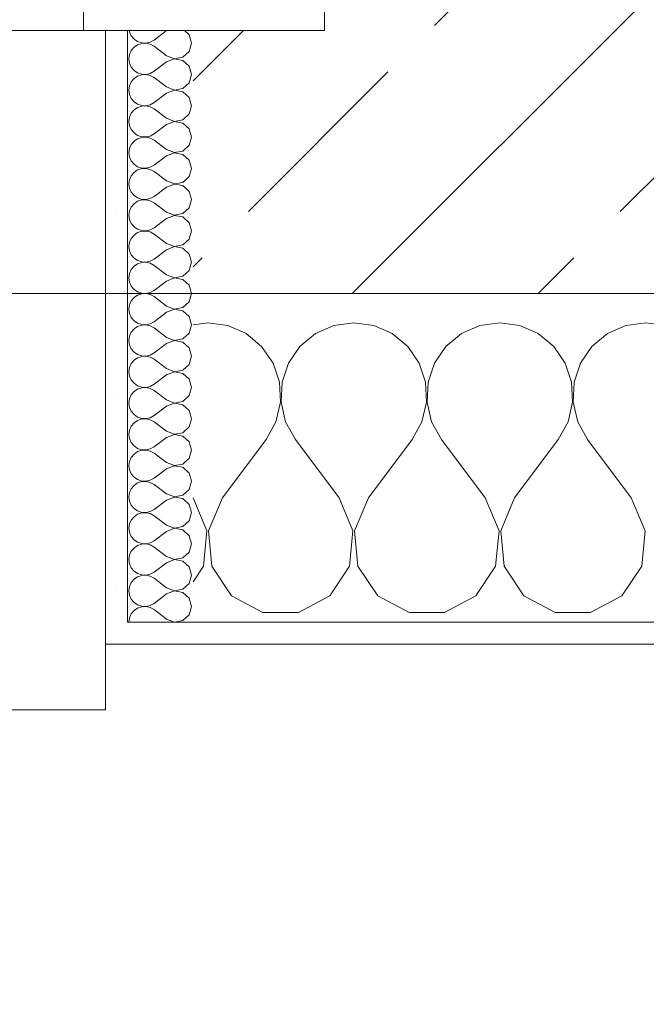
# Model space of a CAD drawing. Header units: metres. Extents: x -4 to 99, y -11 to 17.
# Tile 43 of 256: x 6.981 to 7.267, y -0.319 to 0.13. Entities that reach past the tile are written whole.
import ezdxf

# ---------------------------------------------------------------- set-up
doc = ezdxf.new("R2010")
doc.units = ezdxf.units.M
doc.header["$MEASUREMENT"] = 0
doc.linetypes.add('Strichlinie eng', pattern=[0.115, 0.075, -0.04])
for name, color, linetype in [('152 - Bemaßung_ Beschriftung.Ausbau', 7, 'Continuous'), ('603 - Struktur.Bodenplatte_ Decke Roh', 7, 'Continuous'), ('604 - Struktur.Wand Aussen', 7, 'Continuous')]:
    doc.layers.add(name, color=color, linetype=linetype)
doc.styles.add('ERSTELLTER_STIL_2', font='txt')
doc.dimstyles.new('ERSTELLTER_STIL__1', dxfattribs={"dimtxt": 0.1, "dimasz": 0.0532, "dimexe": 0.18, "dimexo": 0.0625, "dimgap": 0, "dimtad": 1, "dimzin": 0, "dimdsep": 46, "dimtxsty": 'ERSTELLTER_STIL_2', "dimblk": 'ARROWHEAD_2', "dimblk1": 'ARROWHEAD_2', "dimblk2": 'ARROWHEAD_2', "dimcen": 0.09, "dimse1": 1, "dimse2": 1, "dimclrd": 7, "dimclre": 7, "dimclrt": 7, "dimazin": 0, "dimtfac": 1, "dimtdec": 4, "dimtmove": 0, "dimatfit": 3, "dimfxl": 1, "dimtolj": 1, "dimtzin": 0, "dimarcsym": 0})
doc.dimstyles.new('ERSTELLTER_STIL__2', dxfattribs={"dimtxt": 0.1, "dimasz": 0.0532, "dimexe": 0.18, "dimexo": 0.0625, "dimgap": 0, "dimtad": 1, "dimtih": 1, "dimtoh": 1, "dimzin": 0, "dimdsep": 46, "dimtxsty": 'ERSTELLTER_STIL_2', "dimblk": 'ARROWHEAD_2', "dimblk1": 'ARROWHEAD_2', "dimblk2": 'ARROWHEAD_2', "dimcen": 0.09, "dimse1": 1, "dimse2": 1, "dimclrd": 7, "dimclre": 7, "dimclrt": 7, "dimazin": 0, "dimtfac": 1, "dimtdec": 4, "dimtmove": 0, "dimatfit": 3, "dimfxl": 1, "dimtolj": 1, "dimtzin": 0, "dimarcsym": 0})
doc.dimstyles.new('ERSTELLTER_STIL__4', dxfattribs={"dimtxt": 0.1, "dimasz": 0.0532, "dimexe": 0.18, "dimexo": 0.0625, "dimgap": 0, "dimtad": 1, "dimzin": 0, "dimdsep": 46, "dimtxsty": 'ERSTELLTER_STIL_2', "dimblk": 'ARROWHEAD_2', "dimblk1": 'ARROWHEAD_2', "dimblk2": 'ARROWHEAD_2', "dimcen": 0.09, "dimse1": 1, "dimse2": 1, "dimclrd": 7, "dimclre": 7, "dimclrt": 7, "dimazin": 0, "dimtfac": 1, "dimtdec": 4, "dimtmove": 2, "dimatfit": 3, "dimfxl": 1, "dimtolj": 1, "dimtzin": 0, "dimarcsym": 0})
pattern_1 = [(0, (0, 0), (0, 0.0866025), [0, -0.05]), (0, (0.025, 0.0433), (0, 0.0866025), [0, -0.05])]

# ---------------------------------------------------------------- blocks, each defined once
blk = doc.blocks.new('*X86')
at = {"layer": '604 - Struktur.Wand Aussen', "color": 7, "linetype": 'Continuous', "lineweight": 5}
for p, q in [((7.06667, -0.00833), (7.06, -0.00926)), ((7.07578, -0.0096), (7.06667, -0.00833)), ((7.13333, -0.00833), (7.12422, -0.0096)), ((7.14244, -0.0096), (7.13333, -0.00833)), ((7.2, -0.00833), (7.19089, -0.0096)), ((7.20911, -0.0096), (7.2, -0.00833)), ((7.26667, -0.00833), (7.25756, -0.0096)), ((7.27578, -0.0096), (7.26667, -0.00833)), ((7.08419, -0.01331), (7.07578, -0.0096)), ((7.09127, -0.01918), (7.08419, -0.01331)), ((7.11581, -0.01331), (7.10873, -0.01918)), ((7.12422, -0.0096), (7.11581, -0.01331)), ((7.15086, -0.01331), (7.14244, -0.0096)), ((7.15794, -0.01918), (7.15086, -0.01331)), ((7.18248, -0.01331), (7.17539, -0.01918)), ((7.19089, -0.0096), (7.18248, -0.01331)), ((7.21752, -0.01331), (7.20911, -0.0096)), ((7.22461, -0.01918), (7.21752, -0.01331)), ((7.24914, -0.01331), (7.24206, -0.01918)), ((7.25756, -0.0096), (7.24914, -0.01331)), ((7.09648, -0.02676), (7.09127, -0.01918)), ((7.10873, -0.01918), (7.10352, -0.02676)), ((7.16315, -0.02676), (7.15794, -0.01918)), ((7.17539, -0.01918), (7.17019, -0.02676)), ((7.22981, -0.02676), (7.22461, -0.01918)), ((7.24206, -0.01918), (7.23685, -0.02676)), ((7.09942, -0.03547), (7.09648, -0.02676)), ((7.10352, -0.02676), (7.10058, -0.03547)), ((7.16609, -0.03547), (7.16315, -0.02676)), ((7.17019, -0.02676), (7.16725, -0.03547)), ((7.23275, -0.03547), (7.22981, -0.02676)), ((7.23685, -0.02676), (7.23391, -0.03547)), ((7.09987, -0.04466), (7.09942, -0.03547)), ((7.10058, -0.03547), (7.10013, -0.04466)), ((7.16653, -0.04466), (7.16609, -0.03547)), ((7.16725, -0.03547), (7.1668, -0.04466)), ((7.2332, -0.04466), (7.23275, -0.03547)), ((7.23391, -0.03547), (7.23347, -0.04466)), ((7.09778, -0.05362), (7.09987, -0.04466)), ((7.10013, -0.04466), (7.10222, -0.05362)), ((7.16445, -0.05362), (7.16653, -0.04466)), ((7.1668, -0.04466), (7.16888, -0.05362)), ((7.23112, -0.05362), (7.2332, -0.04466)), ((7.23347, -0.04466), (7.23555, -0.05362)), ((7.09333, -0.06167), (7.09778, -0.05362)), ((7.10222, -0.05362), (7.10667, -0.06167)), ((7.16, -0.06167), (7.16445, -0.05362)), ((7.16888, -0.05362), (7.17333, -0.06167)), ((7.22667, -0.06167), (7.23112, -0.05362)), ((7.23555, -0.05362), (7.24, -0.06167)), ((7.07333, -0.08833), (7.09333, -0.06167)), ((7.12667, -0.08833), (7.10667, -0.06167)), ((7.14, -0.08833), (7.16, -0.06167)), ((7.19333, -0.08833), (7.17333, -0.06167)), ((7.20667, -0.08833), (7.22667, -0.06167)), ((7.26, -0.08833), (7.24, -0.06167)), ((7.06629, -0.1033), (7.06, -0.08833)), ((7.07333, -0.08833), (7.06705, -0.1033)), ((7.13295, -0.1033), (7.12667, -0.08833)), ((7.14, -0.08833), (7.13371, -0.1033)), ((7.19962, -0.1033), (7.19333, -0.08833)), ((7.20667, -0.08833), (7.20038, -0.1033)), ((7.26629, -0.1033), (7.26, -0.08833)), ((7.06475, -0.11947), (7.06629, -0.1033)), ((7.06705, -0.1033), (7.06858, -0.11947)), ((7.13142, -0.11947), (7.13295, -0.1033)), ((7.13371, -0.1033), (7.13525, -0.11947)), ((7.19808, -0.11947), (7.19962, -0.1033)), ((7.20038, -0.1033), (7.20192, -0.11947)), ((7.26475, -0.11947), (7.26629, -0.1033)), ((7.06, -0.12662), (7.06475, -0.11947)), ((7.06858, -0.11947), (7.07757, -0.13299)), ((7.12243, -0.13299), (7.13142, -0.11947)), ((7.13525, -0.11947), (7.14424, -0.13299)), ((7.1891, -0.13299), (7.19808, -0.11947)), ((7.20192, -0.11947), (7.2109, -0.13299)), ((7.25576, -0.13299), (7.26475, -0.11947)), ((7.07757, -0.13299), (7.09188, -0.14066)), ((7.10812, -0.14066), (7.12243, -0.13299)), ((7.14424, -0.13299), (7.15855, -0.14066)), ((7.17479, -0.14066), (7.1891, -0.13299)), ((7.2109, -0.13299), (7.22521, -0.14066)), ((7.24145, -0.14066), (7.25576, -0.13299)), ((7.09188, -0.14066), (7.10812, -0.14066)), ((7.15855, -0.14066), (7.17479, -0.14066)), ((7.22521, -0.14066), (7.24145, -0.14066))]:
    blk.add_line(p, q, dxfattribs=at)
blk = doc.blocks.new('*X125')
at = {"layer": '604 - Struktur.Wand Aussen', "color": 7, "linetype": 'Continuous', "lineweight": 5}
for p, q in [((7.03091, 0.125), (7.03099, 0.12448)), ((7.03099, 0.12448), (7.03178, 0.12267)), ((7.03178, 0.12267), (7.03304, 0.12116)), ((7.04786, 0.125), (7.04214, 0.12071)), ((7.05822, 0.12304), (7.05608, 0.125)), ((7.05929, 0.11929), (7.05822, 0.12304)), ((7.03304, 0.11742), (7.03178, 0.1159)), ((7.03304, 0.12116), (7.03466, 0.12004)), ((7.03466, 0.11853), (7.03304, 0.11742)), ((7.03466, 0.12004), (7.03653, 0.11941)), ((7.03653, 0.11916), (7.03466, 0.11853)), ((7.03653, 0.11941), (7.0385, 0.11931)), ((7.0385, 0.11926), (7.03653, 0.11916)), ((7.0385, 0.11931), (7.04042, 0.11976)), ((7.04042, 0.11881), (7.0385, 0.11926)), ((7.04042, 0.11976), (7.04214, 0.12071)), ((7.04214, 0.11786), (7.04042, 0.11881)), ((7.04786, 0.11357), (7.04214, 0.11786)), ((7.05822, 0.11553), (7.05929, 0.11929)), ((7.03099, 0.11409), (7.03071, 0.11214)), ((7.03178, 0.1159), (7.03099, 0.11409)), ((7.04786, 0.11357), (7.0515, 0.11217)), ((7.0515, 0.11217), (7.05534, 0.1129)), ((7.05534, 0.1129), (7.05822, 0.11553)), ((7.03071, 0.11214), (7.03099, 0.11019)), ((7.03099, 0.11019), (7.03178, 0.10839)), ((7.03178, 0.10839), (7.03304, 0.10687)), ((7.04786, 0.11071), (7.04214, 0.10643)), ((7.0515, 0.11211), (7.04786, 0.11071)), ((7.05534, 0.11139), (7.0515, 0.11211)), ((7.05822, 0.10876), (7.05534, 0.11139)), ((7.05929, 0.105), (7.05822, 0.10876)), ((7.03304, 0.10687), (7.03466, 0.10575)), ((7.03466, 0.10425), (7.03304, 0.10313)), ((7.03466, 0.10575), (7.03653, 0.10512)), ((7.03653, 0.10488), (7.03466, 0.10425)), ((7.03653, 0.10512), (7.0385, 0.10503)), ((7.0385, 0.10497), (7.03653, 0.10488)), ((7.0385, 0.10503), (7.04042, 0.10547)), ((7.04042, 0.10453), (7.0385, 0.10497)), ((7.04042, 0.10547), (7.04214, 0.10643)), ((7.04214, 0.10357), (7.04042, 0.10453)), ((7.04786, 0.09929), (7.04214, 0.10357)), ((7.05822, 0.10124), (7.05929, 0.105)), ((7.03099, 0.09981), (7.03071, 0.09786)), ((7.03178, 0.10161), (7.03099, 0.09981)), ((7.03304, 0.10313), (7.03178, 0.10161)), ((7.04786, 0.09929), (7.0515, 0.09789)), ((7.05534, 0.09861), (7.05822, 0.10124)), ((7.03071, 0.09786), (7.03099, 0.09591)), ((7.03099, 0.09591), (7.03178, 0.0941)), ((7.04786, 0.09643), (7.04214, 0.09214)), ((7.0515, 0.09783), (7.04786, 0.09643)), ((7.0515, 0.09789), (7.05534, 0.09861)), ((7.05534, 0.0971), (7.0515, 0.09783)), ((7.05822, 0.09447), (7.05534, 0.0971)), ((7.05929, 0.09071), (7.05822, 0.09447)), ((7.03178, 0.0941), (7.03304, 0.09258)), ((7.03304, 0.09258), (7.03466, 0.09147)), ((7.03466, 0.08996), (7.03304, 0.08884)), ((7.03466, 0.09147), (7.03653, 0.09084)), ((7.03653, 0.09059), (7.03466, 0.08996)), ((7.03653, 0.09084), (7.0385, 0.09074)), ((7.0385, 0.09069), (7.03653, 0.09059)), ((7.0385, 0.09074), (7.04042, 0.09119)), ((7.04042, 0.09024), (7.0385, 0.09069)), ((7.04042, 0.09119), (7.04214, 0.09214)), ((7.04214, 0.08929), (7.04042, 0.09024)), ((7.05822, 0.08696), (7.05929, 0.09071)), ((7.03099, 0.08552), (7.03071, 0.08357)), ((7.03178, 0.08733), (7.03099, 0.08552)), ((7.03304, 0.08884), (7.03178, 0.08733)), ((7.04786, 0.085), (7.04214, 0.08929)), ((7.05534, 0.08433), (7.05822, 0.08696)), ((7.03071, 0.08357), (7.03099, 0.08162)), ((7.03099, 0.08162), (7.03178, 0.07982)), ((7.04786, 0.08214), (7.04214, 0.07786)), ((7.04786, 0.085), (7.0515, 0.0836)), ((7.0515, 0.08354), (7.04786, 0.08214)), ((7.0515, 0.0836), (7.05534, 0.08433)), ((7.05534, 0.08282), (7.0515, 0.08354)), ((7.05822, 0.08018), (7.05534, 0.08282)), ((7.03178, 0.07982), (7.03304, 0.0783)), ((7.03304, 0.0783), (7.03466, 0.07718)), ((7.03466, 0.07718), (7.03653, 0.07655)), ((7.03653, 0.07655), (7.0385, 0.07646)), ((7.0385, 0.07646), (7.04042, 0.0769)), ((7.04042, 0.0769), (7.04214, 0.07786)), ((7.05929, 0.07643), (7.05822, 0.08018)), ((7.05822, 0.07267), (7.05929, 0.07643)), ((7.03178, 0.07304), (7.03099, 0.07124)), ((7.03304, 0.07456), (7.03178, 0.07304)), ((7.03466, 0.07567), (7.03304, 0.07456)), ((7.03653, 0.0763), (7.03466, 0.07567)), ((7.0385, 0.0764), (7.03653, 0.0763)), ((7.04042, 0.07595), (7.0385, 0.0764)), ((7.04214, 0.075), (7.04042, 0.07595)), ((7.04786, 0.07071), (7.04214, 0.075)), ((7.05534, 0.07004), (7.05822, 0.07267)), ((7.03099, 0.07124), (7.03071, 0.06929)), ((7.03071, 0.06929), (7.03099, 0.06733)), ((7.04786, 0.06786), (7.04214, 0.06357)), ((7.04786, 0.07071), (7.0515, 0.06931)), ((7.0515, 0.06926), (7.04786, 0.06786)), ((7.0515, 0.06931), (7.05534, 0.07004)), ((7.05534, 0.06853), (7.0515, 0.06926)), ((7.05822, 0.0659), (7.05534, 0.06853)), ((7.03099, 0.06733), (7.03178, 0.06553)), ((7.03178, 0.06553), (7.03304, 0.06401)), ((7.03304, 0.06401), (7.03466, 0.0629)), ((7.04042, 0.06262), (7.04214, 0.06357)), ((7.05929, 0.06214), (7.05822, 0.0659)), ((7.03178, 0.05876), (7.03099, 0.05695)), ((7.03304, 0.06027), (7.03178, 0.05876)), ((7.03466, 0.06139), (7.03304, 0.06027)), ((7.03466, 0.0629), (7.03653, 0.06227)), ((7.03653, 0.06202), (7.03466, 0.06139)), ((7.03653, 0.06227), (7.0385, 0.06217)), ((7.0385, 0.06211), (7.03653, 0.06202)), ((7.0385, 0.06217), (7.04042, 0.06262)), ((7.04042, 0.06167), (7.0385, 0.06211)), ((7.04214, 0.06071), (7.04042, 0.06167)), ((7.04786, 0.05643), (7.04214, 0.06071)), ((7.05822, 0.05839), (7.05929, 0.06214)), ((7.03099, 0.05695), (7.03071, 0.055)), ((7.03071, 0.055), (7.03099, 0.05305)), ((7.04786, 0.05643), (7.0515, 0.05503)), ((7.0515, 0.05497), (7.04786, 0.05357)), ((7.0515, 0.05503), (7.05534, 0.05575)), ((7.05534, 0.05425), (7.0515, 0.05497)), ((7.05534, 0.05575), (7.05822, 0.05839)), ((7.05822, 0.05161), (7.05534, 0.05425)), ((7.03099, 0.05305), (7.03178, 0.05124)), ((7.03178, 0.05124), (7.03304, 0.04973)), ((7.03304, 0.04973), (7.03466, 0.04861)), ((7.04786, 0.05357), (7.04214, 0.04929)), ((7.05929, 0.04786), (7.05822, 0.05161)), ((7.03304, 0.04599), (7.03178, 0.04447)), ((7.03466, 0.0471), (7.03304, 0.04599)), ((7.03466, 0.04861), (7.03653, 0.04798)), ((7.03653, 0.04773), (7.03466, 0.0471)), ((7.03653, 0.04798), (7.0385, 0.04789)), ((7.0385, 0.04783), (7.03653, 0.04773)), ((7.0385, 0.04789), (7.04042, 0.04833)), ((7.04042, 0.04738), (7.0385, 0.04783)), ((7.04042, 0.04833), (7.04214, 0.04929)), ((7.04214, 0.04643), (7.04042, 0.04738)), ((7.04786, 0.04214), (7.04214, 0.04643)), ((7.05822, 0.0441), (7.05929, 0.04786)), ((7.03099, 0.04267), (7.03071, 0.04071)), ((7.03071, 0.04071), (7.03099, 0.03876)), ((7.03178, 0.04447), (7.03099, 0.04267)), ((7.04786, 0.04214), (7.0515, 0.04074)), ((7.0515, 0.04069), (7.04786, 0.03929)), ((7.0515, 0.04074), (7.05534, 0.04147)), ((7.05534, 0.03996), (7.0515, 0.04069)), ((7.05534, 0.04147), (7.05822, 0.0441)), ((7.03099, 0.03876), (7.03178, 0.03696)), ((7.03178, 0.03696), (7.03304, 0.03544)), ((7.04786, 0.03929), (7.04214, 0.035)), ((7.05822, 0.03733), (7.05534, 0.03996)), ((7.05929, 0.03357), (7.05822, 0.03733)), ((7.03304, 0.0317), (7.03178, 0.03018)), ((7.03304, 0.03544), (7.03466, 0.03433)), ((7.03466, 0.03282), (7.03304, 0.0317)), ((7.03466, 0.03433), (7.03653, 0.0337)), ((7.03653, 0.03345), (7.03466, 0.03282)), ((7.03653, 0.0337), (7.0385, 0.0336)), ((7.0385, 0.03354), (7.03653, 0.03345)), ((7.0385, 0.0336), (7.04042, 0.03405)), ((7.04042, 0.0331), (7.0385, 0.03354)), ((7.04042, 0.03405), (7.04214, 0.035)), ((7.04214, 0.03214), (7.04042, 0.0331)), ((7.04786, 0.02786), (7.04214, 0.03214)), ((7.05822, 0.02982), (7.05929, 0.03357)), ((7.03099, 0.02838), (7.03071, 0.02643)), ((7.03178, 0.03018), (7.03099, 0.02838)), ((7.04786, 0.02786), (7.0515, 0.02646)), ((7.0515, 0.02646), (7.05534, 0.02718)), ((7.05534, 0.02718), (7.05822, 0.02982)), ((7.03071, 0.02643), (7.03099, 0.02448)), ((7.03099, 0.02448), (7.03178, 0.02267)), ((7.03178, 0.02267), (7.03304, 0.02116)), ((7.04786, 0.025), (7.04214, 0.02071)), ((7.0515, 0.0264), (7.04786, 0.025)), ((7.05534, 0.02567), (7.0515, 0.0264)), ((7.05822, 0.02304), (7.05534, 0.02567)), ((7.05929, 0.01929), (7.05822, 0.02304)), ((7.03304, 0.02116), (7.03466, 0.02004)), ((7.03466, 0.01853), (7.03304, 0.01742)), ((7.03466, 0.02004), (7.03653, 0.01941)), ((7.03653, 0.01916), (7.03466, 0.01853)), ((7.03653, 0.01941), (7.0385, 0.01931)), ((7.0385, 0.01926), (7.03653, 0.01916)), ((7.0385, 0.01931), (7.04042, 0.01976)), ((7.04042, 0.01881), (7.0385, 0.01926)), ((7.04042, 0.01976), (7.04214, 0.02071)), ((7.04214, 0.01786), (7.04042, 0.01881)), ((7.05822, 0.01553), (7.05929, 0.01929)), ((7.03099, 0.01409), (7.03071, 0.01214)), ((7.03178, 0.0159), (7.03099, 0.01409)), ((7.03304, 0.01742), (7.03178, 0.0159)), ((7.04786, 0.01357), (7.04214, 0.01786)), ((7.04786, 0.01357), (7.0515, 0.01217)), ((7.05534, 0.0129), (7.05822, 0.01553)), ((7.03071, 0.01214), (7.03099, 0.01019)), ((7.03099, 0.01019), (7.03178, 0.00839)), ((7.04786, 0.01071), (7.04214, 0.00643)), ((7.0515, 0.01211), (7.04786, 0.01071)), ((7.0515, 0.01217), (7.05534, 0.0129)), ((7.05534, 0.01139), (7.0515, 0.01211)), ((7.05822, 0.00876), (7.05534, 0.01139)), ((7.03178, 0.00839), (7.03304, 0.00687)), ((7.03304, 0.00687), (7.03466, 0.00575)), ((7.03466, 0.00575), (7.03653, 0.00512)), ((7.03653, 0.00488), (7.03466, 0.00425)), ((7.03653, 0.00512), (7.0385, 0.00503)), ((7.0385, 0.00497), (7.03653, 0.00488)), ((7.0385, 0.00503), (7.04042, 0.00547)), ((7.04042, 0.00453), (7.0385, 0.00497)), ((7.04042, 0.00547), (7.04214, 0.00643)), ((7.04214, 0.00357), (7.04042, 0.00453)), ((7.05929, 0.005), (7.05822, 0.00876)), ((7.05822, 0.00124), (7.05929, 0.005)), ((7.03178, 0.00161), (7.03099, -0.00019)), ((7.03304, 0.00313), (7.03178, 0.00161)), ((7.03466, 0.00425), (7.03304, 0.00313)), ((7.04786, -0.00071), (7.04214, 0.00357)), ((7.05534, -0.00139), (7.05822, 0.00124)), ((7.03099, -0.00019), (7.03071, -0.00214)), ((7.03071, -0.00214), (7.03099, -0.00409)), ((7.03099, -0.00409), (7.03178, -0.0059)), ((7.04786, -0.00357), (7.04214, -0.00786)), ((7.04786, -0.00071), (7.0515, -0.00211)), ((7.0515, -0.00217), (7.04786, -0.00357)), ((7.0515, -0.00211), (7.05534, -0.00139)), ((7.05534, -0.0029), (7.0515, -0.00217)), ((7.05822, -0.00553), (7.05534, -0.0029)), ((7.03178, -0.0059), (7.03304, -0.00742)), ((7.03304, -0.00742), (7.03466, -0.00853)), ((7.03466, -0.00853), (7.03653, -0.00916)), ((7.0385, -0.00926), (7.04042, -0.00881)), ((7.04042, -0.00881), (7.04214, -0.00786)), ((7.05929, -0.00929), (7.05822, -0.00553)), ((7.03178, -0.01267), (7.03099, -0.01448)), ((7.03304, -0.01116), (7.03178, -0.01267)), ((7.03466, -0.01004), (7.03304, -0.01116)), ((7.03653, -0.00941), (7.03466, -0.01004)), ((7.03653, -0.00916), (7.0385, -0.00926)), ((7.0385, -0.00931), (7.03653, -0.00941)), ((7.04042, -0.00976), (7.0385, -0.00931)), ((7.04214, -0.01071), (7.04042, -0.00976)), ((7.04786, -0.015), (7.04214, -0.01071)), ((7.05534, -0.01567), (7.05822, -0.01304)), ((7.05822, -0.01304), (7.05929, -0.00929)), ((7.03099, -0.01448), (7.03071, -0.01643)), ((7.03071, -0.01643), (7.03099, -0.01838)), ((7.04786, -0.01786), (7.04214, -0.02214)), ((7.04786, -0.015), (7.0515, -0.0164)), ((7.0515, -0.01646), (7.04786, -0.01786)), ((7.0515, -0.0164), (7.05534, -0.01567)), ((7.05534, -0.01718), (7.0515, -0.01646)), ((7.05822, -0.01982), (7.05534, -0.01718)), ((7.03099, -0.01838), (7.03178, -0.02018)), ((7.03178, -0.02018), (7.03304, -0.0217)), ((7.03304, -0.0217), (7.03466, -0.02282)), ((7.04042, -0.0231), (7.04214, -0.02214)), ((7.05929, -0.02357), (7.05822, -0.01982)), ((7.03178, -0.02696), (7.03099, -0.02876)), ((7.03304, -0.02544), (7.03178, -0.02696)), ((7.03466, -0.02433), (7.03304, -0.02544)), ((7.03466, -0.02282), (7.03653, -0.02345)), ((7.03653, -0.0237), (7.03466, -0.02433)), ((7.03653, -0.02345), (7.0385, -0.02354)), ((7.0385, -0.0236), (7.03653, -0.0237)), ((7.0385, -0.02354), (7.04042, -0.0231)), ((7.04042, -0.02405), (7.0385, -0.0236)), ((7.04214, -0.025), (7.04042, -0.02405)), ((7.04786, -0.02929), (7.04214, -0.025)), ((7.05822, -0.02733), (7.05929, -0.02357)), ((7.03099, -0.02876), (7.03071, -0.03071)), ((7.03071, -0.03071), (7.03099, -0.03267)), ((7.04786, -0.02929), (7.0515, -0.03069)), ((7.0515, -0.03074), (7.04786, -0.03214)), ((7.0515, -0.03069), (7.05534, -0.02996)), ((7.05534, -0.03147), (7.0515, -0.03074)), ((7.05534, -0.02996), (7.05822, -0.02733)), ((7.03099, -0.03267), (7.03178, -0.03447)), ((7.03178, -0.03447), (7.03304, -0.03599)), ((7.04786, -0.03214), (7.04214, -0.03643)), ((7.05822, -0.0341), (7.05534, -0.03147)), ((7.05929, -0.03786), (7.05822, -0.0341)), ((7.03304, -0.03973), (7.03178, -0.04124)), ((7.03304, -0.03599), (7.03466, -0.0371)), ((7.03466, -0.03861), (7.03304, -0.03973)), ((7.03466, -0.0371), (7.03653, -0.03773)), ((7.03653, -0.03798), (7.03466, -0.03861)), ((7.03653, -0.03773), (7.0385, -0.03783)), ((7.0385, -0.03789), (7.03653, -0.03798)), ((7.0385, -0.03783), (7.04042, -0.03738)), ((7.04042, -0.03833), (7.0385, -0.03789)), ((7.04042, -0.03738), (7.04214, -0.03643)), ((7.04214, -0.03929), (7.04042, -0.03833)), ((7.04786, -0.04357), (7.04214, -0.03929)), ((7.05822, -0.04161), (7.05929, -0.03786)), ((7.03099, -0.04305), (7.03071, -0.045)), ((7.03178, -0.04124), (7.03099, -0.04305)), ((7.04786, -0.04357), (7.0515, -0.04497)), ((7.0515, -0.04497), (7.05534, -0.04425)), ((7.05534, -0.04425), (7.05822, -0.04161)), ((7.03071, -0.045), (7.03099, -0.04695)), ((7.03099, -0.04695), (7.03178, -0.04876)), ((7.03178, -0.04876), (7.03304, -0.05027)), ((7.04786, -0.04643), (7.04214, -0.05071)), ((7.0515, -0.04503), (7.04786, -0.04643)), ((7.05534, -0.04575), (7.0515, -0.04503)), ((7.05822, -0.04839), (7.05534, -0.04575)), ((7.05929, -0.05214), (7.05822, -0.04839)), ((7.03304, -0.05027), (7.03466, -0.05139)), ((7.03466, -0.0529), (7.03304, -0.05401)), ((7.03466, -0.05139), (7.03653, -0.05202)), ((7.03653, -0.05227), (7.03466, -0.0529)), ((7.03653, -0.05202), (7.0385, -0.05211)), ((7.0385, -0.05217), (7.03653, -0.05227)), ((7.0385, -0.05211), (7.04042, -0.05167)), ((7.04042, -0.05262), (7.0385, -0.05217)), ((7.04042, -0.05167), (7.04214, -0.05071)), ((7.04214, -0.05357), (7.04042, -0.05262)), ((7.04786, -0.05786), (7.04214, -0.05357)), ((7.05822, -0.0559), (7.05929, -0.05214)), ((7.03099, -0.05733), (7.03071, -0.05929)), ((7.03178, -0.05553), (7.03099, -0.05733)), ((7.03304, -0.05401), (7.03178, -0.05553)), ((7.04786, -0.05786), (7.0515, -0.05926)), ((7.05534, -0.05853), (7.05822, -0.0559)), ((7.03071, -0.05929), (7.03099, -0.06124)), ((7.03099, -0.06124), (7.03178, -0.06304)), ((7.04786, -0.06071), (7.04214, -0.065)), ((7.0515, -0.05931), (7.04786, -0.06071)), ((7.0515, -0.05926), (7.05534, -0.05853)), ((7.05534, -0.06004), (7.0515, -0.05931)), ((7.05822, -0.06267), (7.05534, -0.06004)), ((7.05929, -0.06643), (7.05822, -0.06267)), ((7.03178, -0.06304), (7.03304, -0.06456)), ((7.03304, -0.06456), (7.03466, -0.06567)), ((7.03466, -0.06718), (7.03304, -0.0683)), ((7.03466, -0.06567), (7.03653, -0.0663)), ((7.03653, -0.06655), (7.03466, -0.06718)), ((7.03653, -0.0663), (7.0385, -0.0664)), ((7.0385, -0.06646), (7.03653, -0.06655)), ((7.0385, -0.0664), (7.04042, -0.06595)), ((7.04042, -0.0669), (7.0385, -0.06646)), ((7.04042, -0.06595), (7.04214, -0.065)), ((7.04214, -0.06786), (7.04042, -0.0669)), ((7.05822, -0.07018), (7.05929, -0.06643)), ((7.03099, -0.07162), (7.03071, -0.07357)), ((7.03178, -0.06982), (7.03099, -0.07162)), ((7.03304, -0.0683), (7.03178, -0.06982)), ((7.04786, -0.07214), (7.04214, -0.06786)), ((7.05534, -0.07282), (7.05822, -0.07018)), ((7.03071, -0.07357), (7.03099, -0.07552)), ((7.03099, -0.07552), (7.03178, -0.07733)), ((7.04786, -0.075), (7.04214, -0.07929)), ((7.04786, -0.07214), (7.0515, -0.07354)), ((7.0515, -0.0736), (7.04786, -0.075)), ((7.0515, -0.07354), (7.05534, -0.07282)), ((7.05534, -0.07433), (7.0515, -0.0736)), ((7.05822, -0.07696), (7.05534, -0.07433)), ((7.03178, -0.07733), (7.03304, -0.07884)), ((7.03304, -0.07884), (7.03466, -0.07996)), ((7.03466, -0.07996), (7.03653, -0.08059)), ((7.03653, -0.08084), (7.03466, -0.08147)), ((7.03653, -0.08059), (7.0385, -0.08069)), ((7.0385, -0.08074), (7.03653, -0.08084)), ((7.0385, -0.08069), (7.04042, -0.08024)), ((7.04042, -0.08119), (7.0385, -0.08074)), ((7.04042, -0.08024), (7.04214, -0.07929)), ((7.05929, -0.08071), (7.05822, -0.07696)), ((7.05822, -0.08447), (7.05929, -0.08071)), ((7.03178, -0.0841), (7.03099, -0.08591)), ((7.03304, -0.08258), (7.03178, -0.0841)), ((7.03466, -0.08147), (7.03304, -0.08258)), ((7.04214, -0.08214), (7.04042, -0.08119)), ((7.04786, -0.08643), (7.04214, -0.08214)), ((7.05534, -0.0871), (7.05822, -0.08447)), ((7.03099, -0.08591), (7.03071, -0.08786)), ((7.03071, -0.08786), (7.03099, -0.08981)), ((7.03099, -0.08981), (7.03178, -0.09161)), ((7.04786, -0.08929), (7.04214, -0.09357)), ((7.04786, -0.08643), (7.0515, -0.08783)), ((7.0515, -0.08789), (7.04786, -0.08929)), ((7.0515, -0.08783), (7.05534, -0.0871)), ((7.05534, -0.08861), (7.0515, -0.08789)), ((7.05822, -0.09124), (7.05534, -0.08861)), ((7.03178, -0.09161), (7.03304, -0.09313)), ((7.03304, -0.09313), (7.03466, -0.09425)), ((7.03466, -0.09425), (7.03653, -0.09488)), ((7.04042, -0.09453), (7.04214, -0.09357)), ((7.05929, -0.095), (7.05822, -0.09124)), ((7.03178, -0.09839), (7.03099, -0.10019)), ((7.03304, -0.09687), (7.03178, -0.09839)), ((7.03466, -0.09575), (7.03304, -0.09687)), ((7.03653, -0.09512), (7.03466, -0.09575)), ((7.03653, -0.09488), (7.0385, -0.09497)), ((7.0385, -0.09503), (7.03653, -0.09512)), ((7.0385, -0.09497), (7.04042, -0.09453)), ((7.04042, -0.09547), (7.0385, -0.09503)), ((7.04214, -0.09643), (7.04042, -0.09547)), ((7.04786, -0.10071), (7.04214, -0.09643)), ((7.05534, -0.10139), (7.05822, -0.09876)), ((7.05822, -0.09876), (7.05929, -0.095)), ((7.03099, -0.10019), (7.03071, -0.10214)), ((7.03071, -0.10214), (7.03099, -0.10409)), ((7.04786, -0.10071), (7.0515, -0.10211)), ((7.0515, -0.10217), (7.04786, -0.10357)), ((7.0515, -0.10211), (7.05534, -0.10139)), ((7.05534, -0.1029), (7.0515, -0.10217)), ((7.05822, -0.10553), (7.05534, -0.1029)), ((7.03099, -0.10409), (7.03178, -0.1059)), ((7.03178, -0.1059), (7.03304, -0.10742)), ((7.03304, -0.10742), (7.03466, -0.10853)), ((7.04042, -0.10881), (7.04214, -0.10786)), ((7.04786, -0.10357), (7.04214, -0.10786)), ((7.05929, -0.10929), (7.05822, -0.10553)), ((7.03304, -0.11116), (7.03178, -0.11267)), ((7.03466, -0.11004), (7.03304, -0.11116)), ((7.03466, -0.10853), (7.03653, -0.10916)), ((7.03653, -0.10941), (7.03466, -0.11004)), ((7.03653, -0.10916), (7.0385, -0.10926)), ((7.0385, -0.10931), (7.03653, -0.10941)), ((7.0385, -0.10926), (7.04042, -0.10881)), ((7.04042, -0.10976), (7.0385, -0.10931)), ((7.04214, -0.11071), (7.04042, -0.10976)), ((7.04786, -0.115), (7.04214, -0.11071)), ((7.05822, -0.11304), (7.05929, -0.10929)), ((7.03099, -0.11448), (7.03071, -0.11643)), ((7.03071, -0.11643), (7.03099, -0.11838)), ((7.03178, -0.11267), (7.03099, -0.11448)), ((7.04786, -0.115), (7.0515, -0.1164)), ((7.0515, -0.11646), (7.04786, -0.11786)), ((7.0515, -0.1164), (7.05534, -0.11567)), ((7.05534, -0.11718), (7.0515, -0.11646)), ((7.05534, -0.11567), (7.05822, -0.11304)), ((7.03099, -0.11838), (7.03178, -0.12018)), ((7.03178, -0.12018), (7.03304, -0.1217)), ((7.04786, -0.11786), (7.04214, -0.12214)), ((7.05822, -0.11982), (7.05534, -0.11718)), ((7.05929, -0.12357), (7.05822, -0.11982)), ((7.03304, -0.12544), (7.03178, -0.12696)), ((7.03304, -0.1217), (7.03466, -0.12282)), ((7.03466, -0.12433), (7.03304, -0.12544)), ((7.03466, -0.12282), (7.03653, -0.12345)), ((7.03653, -0.1237), (7.03466, -0.12433)), ((7.03653, -0.12345), (7.0385, -0.12354)), ((7.0385, -0.1236), (7.03653, -0.1237)), ((7.0385, -0.12354), (7.04042, -0.1231)), ((7.04042, -0.12405), (7.0385, -0.1236)), ((7.04042, -0.1231), (7.04214, -0.12214)), ((7.04214, -0.125), (7.04042, -0.12405)), ((7.04786, -0.12929), (7.04214, -0.125)), ((7.05822, -0.12733), (7.05929, -0.12357)), ((7.03099, -0.12876), (7.03071, -0.13071)), ((7.03178, -0.12696), (7.03099, -0.12876)), ((7.04786, -0.12929), (7.0515, -0.13069)), ((7.0515, -0.13069), (7.05534, -0.12996)), ((7.05534, -0.12996), (7.05822, -0.12733)), ((7.03071, -0.13071), (7.03099, -0.13267)), ((7.03099, -0.13267), (7.03178, -0.13447)), ((7.03178, -0.13447), (7.03304, -0.13599)), ((7.04786, -0.13214), (7.04214, -0.13643)), ((7.0515, -0.13074), (7.04786, -0.13214)), ((7.05534, -0.13147), (7.0515, -0.13074)), ((7.05822, -0.1341), (7.05534, -0.13147)), ((7.05929, -0.13786), (7.05822, -0.1341)), ((7.03304, -0.13599), (7.03466, -0.1371)), ((7.03466, -0.13861), (7.03304, -0.13973)), ((7.03466, -0.1371), (7.03653, -0.13773)), ((7.03653, -0.13798), (7.03466, -0.13861)), ((7.03653, -0.13773), (7.0385, -0.13783)), ((7.0385, -0.13789), (7.03653, -0.13798)), ((7.0385, -0.13783), (7.04042, -0.13738)), ((7.04042, -0.13833), (7.0385, -0.13789)), ((7.04042, -0.13738), (7.04214, -0.13643)), ((7.04214, -0.13929), (7.04042, -0.13833)), ((7.04786, -0.14357), (7.04214, -0.13929)), ((7.05822, -0.14161), (7.05929, -0.13786)), ((7.03099, -0.14305), (7.03071, -0.145)), ((7.03178, -0.14124), (7.03099, -0.14305)), ((7.03304, -0.13973), (7.03178, -0.14124)), ((7.04786, -0.14357), (7.0515, -0.14497)), ((7.05534, -0.14425), (7.05822, -0.14161)), ((7.0515, -0.14497), (7.05534, -0.14425))]:
    blk.add_line(p, q, dxfattribs=at)
blk = doc.blocks.new('*D363')
at = {"layer": '152 - Bemaßung_ Beschriftung.Ausbau', "color": 7, "linetype": 'Continuous', "lineweight": 5}
for p, q in [((-1.675, 0.005), (-1.675, 0.245)), ((-1.71, 0.02521), (-1.64, -0.01521)), ((-1.6225, 0.005), (-1.7275, 0.005)), ((-1.675, -0.145), (-1.675, 0.005)), ((-1.71, -0.12479), (-1.64, -0.16521)), ((-1.6225, -0.145), (-1.7275, -0.145)), ((-1.675, -0.17923), (-1.675, -0.145))]:
    blk.add_line(p, q, dxfattribs=at)
at = {"layer": '152 - Bemaßung_ Beschriftung.Ausbau', "color": 7, "lineweight": 5, "insert": (-1.68664, -0.14589), "char_height": 0.1, "attachment_point": 7, "rotation": 90, "style": 'ERSTELLTER_STIL_2'}
blk.add_mtext('\\A1;{\\pql;\\fArial|b0|i0|c0|p38;15}', dxfattribs=at)
blk = doc.blocks.new('ARROWHEAD_2')
at = {"color": 0, "linetype": 'Continuous', "lineweight": 0}
for p, q in [((-0.3781, -0.655), (0.3781, 0.655)), ((0, 0), (-1, 0))]:
    blk.add_line(p, q, dxfattribs=at)
blk = doc.blocks.new('*D364')
at = {"layer": '152 - Bemaßung_ Beschriftung.Ausbau', "color": 7, "linetype": 'Continuous', "lineweight": 5}
blk.add_line((-1.71, 0.02521), (-1.64, -0.01521), dxfattribs=at)
blk = doc.blocks.new('*D369')
at = {"layer": '152 - Bemaßung_ Beschriftung.Ausbau', "color": 7, "linetype": 'Continuous', "lineweight": 5}
for p, q in [((-2.175, 0.005), (-2.175, 0.245)), ((-2.21, 0.02521), (-2.14, -0.01521)), ((-2.1225, 0.005), (-2.2275, 0.005)), ((-2.175, -0.145), (-2.175, 0.005)), ((-2.21, -0.12479), (-2.14, -0.16521)), ((-2.1225, -0.145), (-2.2275, -0.145)), ((-2.175, -0.17923), (-2.175, -0.145))]:
    blk.add_line(p, q, dxfattribs=at)
at = {"layer": '152 - Bemaßung_ Beschriftung.Ausbau', "color": 7, "lineweight": 5, "insert": (-2.1845, -0.14511), "char_height": 0.1, "attachment_point": 7, "rotation": 90, "style": 'ERSTELLTER_STIL_2'}
blk.add_mtext('\\A1;{\\pql;\\fArial|b0|i0|c0|p38;15}', dxfattribs=at)
blk = doc.blocks.new('*D370')
at = {"layer": '152 - Bemaßung_ Beschriftung.Ausbau', "color": 7, "linetype": 'Continuous', "lineweight": 5}
for p, q in [((-2.21, 0.27019), (-2.14, 0.22978)), ((-2.14, 0.22479), (-2.21, 0.26521)), ((-2.1225, 0.245), (-2.2275, 0.245)), ((-2.175, 0.005), (-2.175, 0.245)), ((-2.21, 0.02521), (-2.14, -0.01521))]:
    blk.add_line(p, q, dxfattribs=at)
at = {"layer": '152 - Bemaßung_ Beschriftung.Ausbau', "color": 7, "lineweight": 5, "insert": (-2.195, 0.04911), "char_height": 0.1, "attachment_point": 7, "rotation": 90, "style": 'ERSTELLTER_STIL_2'}
blk.add_mtext('\\A1;{\\pql;\\fArial|b0|i0|c0|p38;24}', dxfattribs=at)
blk = doc.blocks.new('*D386')
at = {"layer": '152 - Bemaßung_ Beschriftung.Ausbau', "color": 7, "linetype": 'Continuous', "lineweight": 5}
for p, q in [((3.52, -4.1125), (3.52, -4.0075)), ((4.72, -4.1125), (4.72, -4.0075)), ((3.54021, -4.025), (3.49979, -4.095)), ((4.74021, -4.025), (4.69979, -4.095)), ((1.12, -4.06), (3.52, -4.06)), ((3.52, -4.06), (4.72, -4.06)), ((4.72, -4.06), (7.12, -4.06))]:
    blk.add_line(p, q, dxfattribs=at)
at = {"layer": '152 - Bemaßung_ Beschriftung.Ausbau', "color": 7, "lineweight": 5, "insert": (3.98697, -4.04), "char_height": 0.1, "attachment_point": 7, "style": 'ERSTELLTER_STIL_2'}
blk.add_mtext('\\A1;{\\pql;\\fArial|b0|i0|c0|p38;1,20}', dxfattribs=at)
blk = doc.blocks.new('*D387')
at = {"layer": '152 - Bemaßung_ Beschriftung.Ausbau', "color": 7, "linetype": 'Continuous', "lineweight": 5}
for p, q in [((4.74021, -4.025), (4.69979, -4.095)), ((7.14021, -4.025), (7.09979, -4.095)), ((4.72, -4.06), (7.12, -4.06))]:
    blk.add_line(p, q, dxfattribs=at)
at = {"layer": '152 - Bemaßung_ Beschriftung.Ausbau', "color": 7, "lineweight": 5, "char_height": 0.1, "attachment_point": 7, "style": 'ERSTELLTER_STIL_2'}
for s, insert in [('\\A1;{\\pql;\\fArial|b0|i0|c0|p38;2,40}', (5.78697, -4.04)), ('\\A1;{\\pql;\\fArial|b0|i0|c0|p38;2,01}', (5.78697, -4.18))]:
    blk.add_mtext(s, dxfattribs=dict(at, insert=insert))
blk = doc.blocks.new('*D388')
at = {"layer": '152 - Bemaßung_ Beschriftung.Ausbau', "color": 7, "linetype": 'Continuous', "lineweight": 5}
for p, q in [((7.12, -4.1125), (7.12, -4.0075)), ((7.14021, -4.025), (7.09979, -4.095)), ((8.34021, -4.025), (8.29979, -4.095)), ((4.72, -4.06), (7.12, -4.06)), ((7.12, -4.06), (8.32, -4.06))]:
    blk.add_line(p, q, dxfattribs=at)
at = {"layer": '152 - Bemaßung_ Beschriftung.Ausbau', "color": 7, "lineweight": 5, "insert": (7.58697, -4.04), "char_height": 0.1, "attachment_point": 7, "style": 'ERSTELLTER_STIL_2'}
blk.add_mtext('\\A1;{\\pql;\\fArial|b0|i0|c0|p38;1,20}', dxfattribs=at)
blk = doc.blocks.new('*D389')
at = {"layer": '152 - Bemaßung_ Beschriftung.Ausbau', "color": 7, "linetype": 'Continuous', "lineweight": 5}
for p, q in [((8.32, -4.1125), (8.32, -4.0075)), ((10.72, -4.1125), (10.72, -4.0075)), ((8.34021, -4.025), (8.29979, -4.095)), ((10.74021, -4.025), (10.69979, -4.095)), ((7.12, -4.06), (8.32, -4.06)), ((8.32, -4.06), (10.72, -4.06)), ((10.72, -4.06), (11.92, -4.06))]:
    blk.add_line(p, q, dxfattribs=at)
at = {"layer": '152 - Bemaßung_ Beschriftung.Ausbau', "color": 7, "lineweight": 5, "char_height": 0.1, "attachment_point": 7, "style": 'ERSTELLTER_STIL_2'}
for s, insert in [('\\A1;{\\pql;\\fArial|b0|i0|c0|p38;2,40}', (9.38697, -4.04)), ('\\A1;{\\pql;\\fArial|b0|i0|c0|p38;2,01}', (9.38697, -4.18))]:
    blk.add_mtext(s, dxfattribs=dict(at, insert=insert))
blk = doc.blocks.new('*D424')
at = {"layer": '152 - Bemaßung_ Beschriftung.Ausbau', "color": 7, "linetype": 'Continuous', "lineweight": 5}
for p, q in [((0.225, -4.6125), (0.225, -4.5075)), ((0.275, -4.6125), (0.275, -4.5075)), ((0.24521, -4.525), (0.20479, -4.595)), ((0.29521, -4.525), (0.25479, -4.595)), ((-0.015, -4.56), (0.225, -4.56)), ((0.225, -4.56), (0.275, -4.56)), ((0.275, -4.56), (7.665, -4.56))]:
    blk.add_line(p, q, dxfattribs=at)
blk = doc.blocks.new('*D425')
at = {"layer": '152 - Bemaßung_ Beschriftung.Ausbau', "color": 7, "linetype": 'Continuous', "lineweight": 5}
for p, q in [((7.665, -4.6125), (7.665, -4.5075)), ((0.29521, -4.525), (0.25479, -4.595)), ((7.68521, -4.525), (7.64479, -4.595)), ((0.275, -4.56), (7.665, -4.56))]:
    blk.add_line(p, q, dxfattribs=at)
at = {"layer": '152 - Bemaßung_ Beschriftung.Ausbau', "color": 7, "lineweight": 5, "char_height": 0.1, "attachment_point": 7, "style": 'ERSTELLTER_STIL_2'}
for s, insert in [('\\A1;{\\pql;\\fArial|b0|i0|c0|p38;14\\fArial|b0|i0|c0|p38;\\A1{\\H.66x;\\S5^  ;}}', (7.44291, -4.54109)), ('\\A1;{\\pql;\\fArial|b0|i0|c0|p38;7,39}', (3.77399, -4.54)), ('\\A1;{\\pql;\\fArial|b0|i0|c0|p38;5}', (0.29523, -4.54))]:
    blk.add_mtext(s, dxfattribs=dict(at, insert=insert))
blk = doc.blocks.new('*D462')
at = {"layer": '152 - Bemaßung_ Beschriftung.Ausbau', "color": 7, "linetype": 'Continuous', "lineweight": 5}
for p, q in [((4.27999, -5.1125), (4.27999, -5.0075)), ((7.57999, -5.1125), (7.57999, -5.0075)), ((4.3002, -5.025), (4.25978, -5.095)), ((7.6002, -5.025), (7.55978, -5.095)), ((3.97999, -5.06), (4.27999, -5.06)), ((4.27999, -5.06), (7.57999, -5.06)), ((7.57999, -5.06), (7.87999, -5.06))]:
    blk.add_line(p, q, dxfattribs=at)
at = {"layer": '152 - Bemaßung_ Beschriftung.Ausbau', "color": 7, "lineweight": 5, "insert": (5.79696, -5.04), "char_height": 0.1, "attachment_point": 7, "style": 'ERSTELLTER_STIL_2'}
blk.add_mtext('\\A1;{\\pql;\\fArial|b0|i0|c0|p38;3,30}', dxfattribs=at)
blk = doc.blocks.new('*D497')
at = {"layer": '152 - Bemaßung_ Beschriftung.Ausbau', "color": 7, "linetype": 'Continuous', "lineweight": 5}
for p, q in [((-0.165, -5.6125), (-0.165, -5.5075)), ((62.42503, -5.6125), (62.42503, -5.5075)), ((-0.14479, -5.525), (-0.18521, -5.595)), ((62.40482, -5.595), (62.44523, -5.525)), ((-0.19923, -5.56), (-0.165, -5.56)), ((-0.165, -5.56), (62.42503, -5.56)), ((62.42503, -5.56), (62.45926, -5.56))]:
    blk.add_line(p, q, dxfattribs=at)
at = {"layer": '152 - Bemaßung_ Beschriftung.Ausbau', "color": 7, "lineweight": 5, "insert": (30.95904, -5.54), "char_height": 0.1, "attachment_point": 7, "style": 'ERSTELLTER_STIL_2'}
blk.add_mtext('\\A1;{\\pql;\\fArial|b0|i0|c0|p38;62,59}', dxfattribs=at)

msp = doc.modelspace()

# ---------------------------------------------------------------- hatches: boundary and pattern name
at = {"layer": '604 - Struktur.Wand Aussen', "linetype": 'Continuous', "lineweight": 0, "true_color": 0x000000}
h = msp.add_hatch(dxfattribs=at)
h.set_pattern_fill('Beton__Stahlbeton_0001', color=18, style=0, pattern_type=2)
h.set_pattern_definition([(45, (0, 0), (-0.0848528, 0.0848528), []), (45, (-0.04243, 0.04243), (-0.0848528, 0.0848528), [0.09, -0.03])])
h.paths.add_polyline_path([(7.06, 0.125), (7.06, 0.005), (8.38, 0.005), (8.38, 0.125), (8.32, 0.125), (8.32, 0.195), (8.32, 0.245), (7.12, 0.245), (7.12, 0.195), (7.12, 0.125)])
h = msp.add_hatch(dxfattribs=at)
h.set_pattern_fill('Verputz_0001', color=18, style=0, pattern_type=2)
h.set_pattern_definition(pattern_1)
h.paths.add_polyline_path([(7.03, 0.125), (7.02, 0.125), (7.02, -0.155), (7.03, -0.155)])
h = msp.add_hatch(dxfattribs=at)
h.set_pattern_fill('Verputz_0001', color=18, style=0, pattern_type=2)
h.set_pattern_definition(pattern_1)
h.paths.add_polyline_path([(7.03, -0.145), (7.03, -0.155), (8.41, -0.155), (8.41, -0.145)])

# ---------------------------------------------------------------- linework, layer by layer
at = {"layer": '603 - Struktur.Bodenplatte_ Decke Roh', "color": 7, "linetype": 'Continuous', "lineweight": 18, "flags": 128}
msp.add_lwpolyline([(-0.015, 0.005), (43.73, 0.005)], dxfattribs=at)
at = {"layer": '604 - Struktur.Wand Aussen', "color": 7, "linetype": 'Continuous', "lineweight": 13}
for p, q in [((7.12, 0.125), (7.12, 0.195)), ((7.12, 0.125), (7.12, 0.195)), ((7.12, 0.125), (7.12, 0.195)), ((7.01, 0.125), (7.01, 0.135)), ((7.01, 0.125), (6.46, 0.125)), ((7.12, 0.125), (7.01, 0.125)), ((7.06, 0.125), (7.12, 0.125)), ((7.06, 0.125), (7.12, 0.125)), ((7.06, 0.125), (7.12, 0.125)), ((7.06, 0.005), (8.38, 0.005))]:
    msp.add_line(p, q, dxfattribs=at)
at = {"layer": '604 - Struktur.Wand Aussen', "color": 7, "linetype": 'Continuous', "lineweight": 5}
for p, q in [((7.02, 0.005), (7.02, 0.125)), ((7.03, 0.125), (7.02, 0.125)), ((7.03, 0.125), (7.02, 0.125)), ((7.03, 0.125), (7.02, 0.125)), ((7.02, 0.005), (7.02, 0.125)), ((7.06, 0.125), (7.03, 0.125)), ((7.03, 0.125), (7.03, -0.145)), ((7.03, -0.145), (7.03, 0.125)), ((7.06, 0.125), (7.03, 0.125)), ((7.06, 0.125), (7.03, 0.125)), ((7.02, -0.005), (7.02, 0.005)), ((7.02, -0.005), (7.02, 0.005)), ((7.02, -0.145), (7.02, -0.005)), ((7.02, -0.145), (7.02, -0.005)), ((7.02, -0.155), (7.02, -0.145)), ((7.02, -0.155), (7.02, -0.145)), ((7.06, -0.145), (7.03, -0.145)), ((7.06, -0.145), (8.38, -0.145)), ((7.03, -0.155), (7.02, -0.155))]:
    msp.add_line(p, q, dxfattribs=at)
at = {"layer": '604 - Struktur.Wand Aussen', "color": 7, "linetype": 'Strichlinie eng', "lineweight": 9}
msp.add_line((4.82, -0.155), (7.02, -0.155), dxfattribs=at)
at = {"layer": '604 - Struktur.Wand Aussen', "color": 7, "linetype": 'Continuous', "lineweight": 9}
for p, q in [((7.02, -0.185), (7.02, -0.155)), ((4.82, -0.185), (7.02, -0.185))]:
    msp.add_line(p, q, dxfattribs=at)
at = {"layer": '604 - Struktur.Wand Aussen', "color": 7, "linetype": 'Continuous', "lineweight": 5, "flags": 128}
msp.add_lwpolyline([(7.03, -0.155), (8.41, -0.155)], dxfattribs=at)

# ---------------------------------------------------------------- block references
at = {"layer": '604 - Struktur.Wand Aussen', "color": 7, "lineweight": 18}
for name in ['*X125', '*X86']:
    msp.add_blockref(name, (0, 0), dxfattribs=at)

# ---------------------------------------------------------------- dimensions: what is measured, and where the dimension line sits
at = {"layer": '152 - Bemaßung_ Beschriftung.Ausbau', "color": 7, "linetype": 'Continuous', "lineweight": 5}
for base, p1, p2, picture, middle in [((7.665, -4.56), (0.275, 0.245), (7.665, 2.94998), '*D425', (3.90387, -4.49)), ((7.57999, -5.06), (4.27999, 0.69998), (7.57999, 0.69998), '*D462', (5.92684, -4.99)), ((0.275, -4.56), (0.225, 0.005), (0.275, 0.245), '*D424', (0.33335, -4.49)), ((4.72, -4.06), (3.52, 0.125), (4.72, 0.125), '*D386', (4.11685, -3.99)), ((7.12, -4.06), (4.72, 0.125), (7.12, 0.125), '*D387', (5.91685, -3.99)), ((8.32, -4.06), (7.12, 0.125), (8.32, 0.125), '*D388', (7.71685, -3.99)), ((10.72, -4.06), (8.32, 0.125), (10.72, 0.125), '*D389', (9.51685, -3.99)), ((62.42503, -5.56), (-0.165, -0.145), (62.42503, -0.145), '*D497', (31.12704, -5.49))]:
    dim = msp.add_linear_dim(base=base, p1=p1, p2=p2, dimstyle='ERSTELLTER_STIL__2', dxfattribs=at)
    dim.commit()
    dim.dimension.update_dxf_attribs({"geometry": picture, "text_midpoint": middle, "dimtype": 160})
for base, p1, p2, dimstyle, picture, middle in [((-2.175, 0.245), (62.27503, 0.005), (0.36999, 0.245), 'ERSTELLTER_STIL__1', '*D370', (-2.245, 0.12535)), ((-2.175, 0.005), (-0.165, -0.145), (62.27503, 0.005), 'ERSTELLTER_STIL__4', '*D369', (-2.2345, -0.06888)), ((-1.675, 0.005), (-0.165, -0.145), (62.27503, 0.005), 'ERSTELLTER_STIL__4', '*D363', (-1.73664, -0.06965)), ((-1.675, 0.005), (62.275025, 0.005), (-0.015, 0.005), 'ERSTELLTER_STIL__1', '*D364', (-1.7450000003, 0.001853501))]:
    dim = msp.add_linear_dim(base=base, p1=p1, p2=p2, angle=90, dimstyle=dimstyle, dxfattribs=at)
    dim.commit()
    dim.dimension.update_dxf_attribs({"geometry": picture, "text_midpoint": middle, "dimtype": 160, "text_rotation": 90})

doc.saveas('drawing.dxf')
